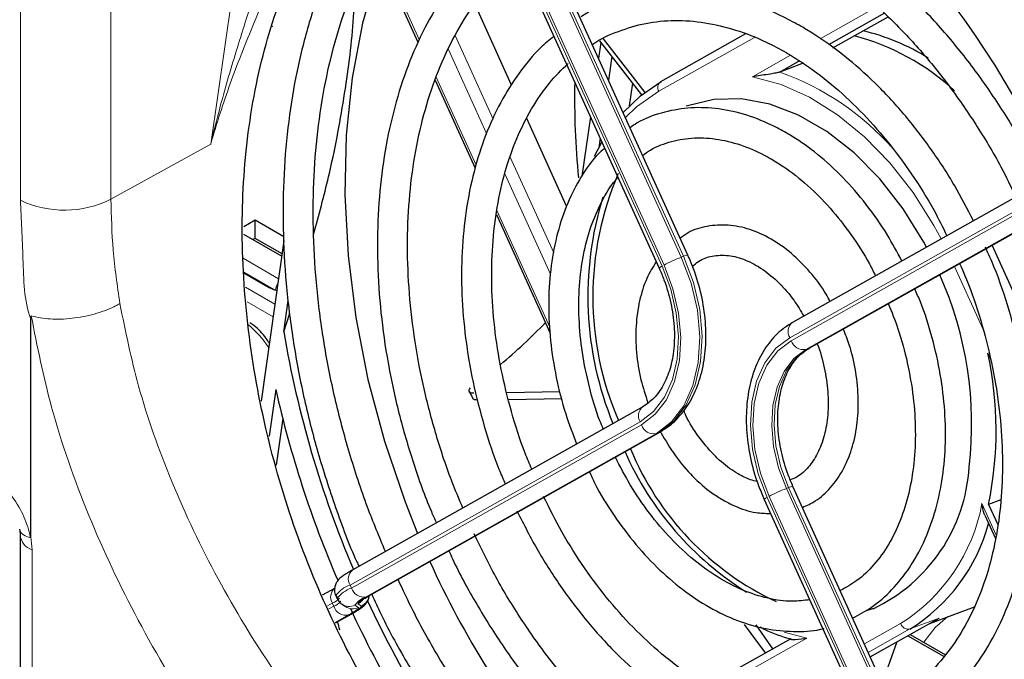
# Paper-space layout 'Blatt4' of a CAD drawing. Header units: millimetres. Extents: x 5 to 418, y 2 to 292.
# Tile 42 of 78: x 107 to 130, y 186 to 201. Entities that reach past the tile are written whole.
import ezdxf

# ---------------------------------------------------------------- set-up
doc = ezdxf.new("R2010")
doc.units = ezdxf.units.MM

psp = doc.layouts.new('Blatt4')

# ---------------------------------------------------------------- linework, layer by layer
at = {"color": 7, "linetype": 'Continuous', "lineweight": 18}
for p, q in [((111.093, 197.972), (113.206, 212.667)), ((106.547, 196.634), (106.547, 210.072)), ((108.712, 210.1), (108.712, 196.659)), ((117.469, 205.981), (122.334, 195.277)), ((122.39, 195.297), (117.511, 206.032)), ((117.011, 205.766), (121.876, 195.062)), ((121.923, 195.088), (117.058, 205.792)), ((115.024, 202.783), (116.076, 200.469)), ((125.651, 200.492), (127.009, 201.255)), ((116.93, 200.57), (117.839, 198.571)), ((124.083, 200.521), (121.799, 199.237)), ((117.683, 198.231), (116.772, 200.235)), ((124.038, 199.584), (124.946, 200.095)), ((116.483, 199.573), (117.435, 197.477)), ((108.712, 196.659), (111.093, 197.972)), ((118.251, 197.663), (119.289, 195.38)), ((119.21, 194.87), (118.12, 197.27)), ((131.351, 196.968), (124.925, 193.355)), ((124.958, 193.282), (131.382, 196.894)), ((117.929, 196.391), (119.195, 193.604)), ((131.521, 196.565), (125.313, 193.075)), ((125.369, 193.096), (131.524, 196.557)), ((111.869, 195.251), (112.715, 194.763)), ((122.39, 195.297), (122.334, 195.277)), ((129.548, 193.548), (128.862, 195.057)), ((112.602, 194.504), (111.886, 194.917)), ((111.924, 194.558), (112.628, 194.152)), ((112.586, 193.85), (111.961, 194.211)), ((125.369, 193.096), (125.313, 193.075)), ((121.351, 191.345), (114.422, 187.449)), ((114.455, 187.377), (121.384, 191.273)), ((121.739, 191.065), (114.81, 187.169)), ((114.846, 187.179), (121.794, 191.086)), ((121.794, 191.086), (121.739, 191.065)), ((124.899, 189.775), (124.844, 189.755)), ((124.844, 189.755), (129.708, 179.051)), ((129.778, 179.041), (124.899, 189.775)), ((124.386, 189.54), (129.251, 178.836)), ((129.298, 178.862), (124.433, 189.566)), ((129.517, 189.396), (129.86, 188.64)), ((106.826, 188.291), (106.826, 184.095)), ((114.422, 187.449), (114.455, 187.377)), ((113.999, 187.015), (113.882, 186.95)), ((114.032, 186.943), (113.999, 187.015)), ((114.694, 186.947), (114.609, 187.002)), ((113.916, 186.878), (114.032, 186.943)), ((114.539, 186.967), (114.624, 186.912)), ((114.387, 186.735), (114.069, 186.557)), ((114.073, 186.548), (114.423, 186.745)), ((126.71, 186.045), (127.574, 186.53)), ((128.492, 186.66), (127.795, 186.401)), ((124.789, 186.321), (125.335, 186.183)), ((127.795, 186.401), (126.802, 185.842)), ((125.335, 186.183), (123.138, 184.948))]:
    psp.add_line(p, q, dxfattribs=at)
at = {"color": 7, "linetype": 'Continuous', "lineweight": 25}
for p, q in [((122.493, 195.324), (117.615, 206.058)), ((116.943, 205.716), (121.808, 195.012)), ((114.992, 202.728), (116.045, 200.41)), ((118.282, 199.385), (117.4, 201.326)), ((127.186, 201.1), (125.85, 200.349)), ((125.954, 200.275), (127.274, 201.017)), ((120.414, 200.402), (120.359, 200.018)), ((120.383, 200.442), (121.388, 199.153)), ((120.468, 200.485), (121.462, 199.211)), ((123.871, 200.605), (121.84, 199.463)), ((120.673, 200.07), (120.593, 199.505)), ((125.161, 199.962), (124.689, 199.696)), ((125.247, 199.904), (124.689, 199.696)), ((116.458, 199.501), (117.412, 197.404)), ((121.098, 198.892), (121.174, 199.428)), ((119.595, 196.496), (118.646, 198.586)), ((120.163, 198.63), (119.962, 197.209)), ((120.397, 198.117), (120.364, 197.887)), ((120.264, 197.69), (120.439, 198.023)), ((131.24, 197.23), (124.991, 193.717)), ((125.393, 193.107), (131.525, 196.555)), ((112.154, 196.157), (111.883, 196.001)), ((112.837, 195.762), (112.154, 196.157)), ((112.154, 195.725), (112.154, 196.157)), ((117.917, 196.292), (119.203, 193.463)), ((111.88, 195.825), (112.791, 195.299)), ((112.154, 195.725), (112.104, 195.696)), ((112.798, 195.353), (112.154, 195.725)), ((112.842, 195.664), (112.301, 191.838)), ((131.978, 190.674), (129.757, 195.561)), ((111.887, 194.906), (112.493, 194.556)), ((112.841, 193.494), (112.947, 194.242)), ((106.794, 188.604), (106.794, 193.806)), ((112.841, 193.494), (112.984, 193.943)), ((125.369, 193.096), (125.393, 193.107)), ((129.711, 192.864), (129.657, 192.982)), ((112.647, 192.119), (112.49, 191.005)), ((118.166, 192.05), (119.435, 192.072)), ((121.417, 191.707), (114.488, 187.811)), ((118.208, 191.88), (119.479, 191.902)), ((112.813, 191.427), (112.655, 190.31)), ((114.871, 187.191), (121.819, 191.097)), ((121.819, 191.097), (121.794, 191.086)), ((129.881, 179.068), (125.003, 189.802)), ((124.317, 189.49), (129.182, 178.786)), ((129.969, 189.486), (129.673, 189.376)), ((129.673, 189.376), (129.893, 188.892)), ((129.585, 189.12), (129.841, 188.558)), ((106.542, 188.644), (106.542, 184.443)), ((114.065, 187.377), (113.759, 187.206)), ((114.079, 187.202), (114.112, 187.129)), ((114.117, 187.124), (114.112, 187.129)), ((114.232, 186.99), (114.316, 186.935)), ((114.871, 187.191), (114.846, 187.179)), ((114.074, 186.547), (114.448, 186.757)), ((114.448, 186.757), (114.423, 186.745)), ((126.762, 186.845), (126.987, 186.912)), ((128.269, 186.535), (129.335, 186.931)), ((126.85, 185.737), (128.492, 186.66)), ((124.343, 185.829), (123.846, 186.504)), ((124.112, 186.501), (124.512, 185.924)), ((124.949, 186.169), (122.958, 185.05)), ((127.135, 185.111), (127.495, 186.099)), ((127.745, 186.24), (128.611, 185.74)), ((127.802, 186.272), (128.644, 185.786))]:
    psp.add_line(p, q, dxfattribs=at)
at = {"color": 7, "linetype": 'Continuous', "lineweight": 25, "flags": 128}
for points in [[(115.165, 202.347), (115.076, 202.094), (114.722, 200.863), (114.473, 199.557), (114.332, 198.187), (114.299, 196.769), (114.375, 195.315), (114.559, 193.84), (114.849, 192.358), (115.244, 190.884), (115.737, 189.433), (116.036, 188.682)], [(120.945, 198.729), (121.358, 199.129), (121.855, 199.47)], [(128.191, 195.516), (128.127, 195.635), (127.635, 196.429), (127.077, 197.144), (126.465, 197.764), (125.814, 198.275), (125.138, 198.666), (124.451, 198.927), (123.77, 199.053), (123.109, 199.042), (122.484, 198.893), (122.455, 198.882)], [(112.493, 194.556), (112.614, 194.499), (112.675, 194.478)]]:
    psp.add_lwpolyline(points, dxfattribs=at)
at = {"color": 7, "linetype": 'Continuous', "lineweight": 18, "flags": 128}
for points in [[(128.545, 195.715), (128.369, 196.036), (127.872, 196.818), (127.315, 197.527), (126.71, 198.151), (126.068, 198.677), (125.4, 199.096), (124.719, 199.4), (124.038, 199.584)], [(121.799, 199.237), (121.268, 198.865), (121, 198.61)], [(122.334, 195.277), (122.569, 194.653), (122.719, 194.009), (122.777, 193.372), (122.741, 192.764), (122.613, 192.21), (122.397, 191.73), (122.102, 191.344), (121.739, 191.065)], [(121.794, 191.086), (122.157, 191.364), (122.452, 191.751), (122.668, 192.231), (122.797, 192.785), (122.833, 193.393), (122.775, 194.03), (122.625, 194.673), (122.39, 195.297)], [(121.876, 195.062), (122.084, 194.511), (122.216, 193.943), (122.267, 193.381), (122.235, 192.845), (122.122, 192.355), (121.932, 191.932), (121.671, 191.591), (121.351, 191.345)], [(121.384, 191.273), (121.713, 191.525), (121.98, 191.875), (122.176, 192.31), (122.292, 192.812), (122.324, 193.362), (122.272, 193.94), (122.136, 194.523), (121.923, 195.088)], [(124.925, 193.355), (124.596, 193.103), (124.329, 192.753), (124.133, 192.318), (124.017, 191.816), (123.985, 191.265), (124.037, 190.688), (124.173, 190.105), (124.386, 189.54)], [(124.433, 189.566), (124.225, 190.117), (124.093, 190.684), (124.042, 191.247), (124.074, 191.783), (124.187, 192.272), (124.377, 192.696), (124.638, 193.037), (124.958, 193.282)], [(125.313, 193.075), (125.027, 192.855), (124.794, 192.551), (124.624, 192.172), (124.523, 191.735), (124.495, 191.256), (124.54, 190.754), (124.658, 190.247), (124.844, 189.755)], [(124.899, 189.775), (124.714, 190.267), (124.596, 190.774), (124.55, 191.277), (124.579, 191.756), (124.68, 192.193), (124.85, 192.571), (125.082, 192.876), (125.369, 193.096)], [(114.624, 186.912), (114.627, 186.904), (114.621, 186.892), (114.605, 186.875), (114.579, 186.855), (114.544, 186.83), (114.531, 186.821)], [(128.701, 186.695), (128.403, 186.434), (128.129, 186.084)]]:
    psp.add_lwpolyline(points, dxfattribs=at)
at = {"color": 7, "linetype": 'Continuous', "lineweight": 25}
for centre, radius, start, end in [((125.546, 195.772), 5.034, 57.7022, 77.0689), ((125.034, 195.088), 5.655, 47.4115, 75.3829), ((139.382, 199.099), 19.597, 178.9552, 185.6474), ((127.664, 194.334), 7.442, 156.757, 203.395), ((128.075, 194.34), 7.973, 162.7432, 202.3742), ((120.535, 191.288), 8.736, 353.3147, 24.1224), ((109.371, 203.061), 13.482, 309.9007, 316.1153), ((137.445, 197.634), 24.95, 189.5521, 203.1627), ((121.176, 191.141), 8.679, 348.2659, 12.2477), ((138.134, 197.887), 26.132, 192.7517, 203.2704), ((127.902, 193.689), 7.558, 203.8646, 237.978), ((127.563, 193.361), 6.969, 202.4086, 244.8291), ((125.22, 190.505), 3.998, 295.1209, 356.6441), ((125.55, 190.038), 4.275, 301.6807, 344.8359), ((135.789, 196.796), 21.351, 204.2967, 220.0086), ((136.085, 196.897), 23.407, 204.8198, 219.3611), ((113.121, 189.016), 2.608, 299.0179, 302.7032), ((136.905, 197.261), 24.753, 204.7722, 216.4497), ((111.889, 185.86), 2.346, 12.715, 17.7374)]:
    psp.add_arc(centre, radius, start, end, dxfattribs=at)
at = {"color": 7, "linetype": 'Continuous', "lineweight": 18}
for centre, radius, start, end in [((122.515, 193.572), 6.498, 41.2466, 70.4562), ((121.944, 199.328), 0.171, 127.3727, 211.9684), ((107.604, 198.888), 2.489, 244.8826, 296.4231), ((123.543, 192.102), 3.397, 110.8451, 118.4746), ((122.493, 195.111), 0.213, 89.9953, 118.9724), ((121.929, 194.917), 0.154, 109.8792, 141.8105), ((112.949, 194.463), 0.308, 144.4418, 175.0732), ((125.157, 193.5), 0.273, 127.371, 211.9699), ((125.254, 193.381), 0.312, 198.4342, 280.9078), ((121.583, 191.49), 0.273, 127.3728, 211.9685), ((121.68, 191.371), 0.312, 198.4349, 280.9072), ((126.053, 186.58), 3.397, 110.8459, 118.4743), ((124.993, 189.626), 0.177, 86.9174, 122.0524), ((124.438, 189.395), 0.154, 109.8698, 141.8248), ((125.267, 190.186), 4.323, 302.2486, 349.4651), ((106.953, 188.683), 0.413, 185.5806, 252.0949), ((114.654, 187.594), 0.273, 127.3718, 211.9681), ((114.231, 187.16), 0.273, 127.3726, 211.9684), ((114.683, 186.727), 0.768, 109.8699, 141.8225), ((114.716, 186.655), 0.768, 109.869, 141.8235), ((114.751, 187.475), 0.312, 198.4351, 280.9069), ((113.868, 187.377), 0.384, 289.8703, 321.8227), ((113.901, 187.304), 0.384, 289.8718, 321.8201), ((114.406, 187.256), 0.318, 236.0613, 294.7245), ((114.964, 186.68), 0.513, 107.5032, 145.9196), ((114.981, 186.751), 0.449, 107.5047, 145.9181), ((114.475, 187.294), 0.321, 294.6715, 320.564), ((114.56, 187.239), 0.321, 294.6707, 352.0499), ((114.328, 187.041), 0.312, 198.4363, 280.9057), ((114.491, 187.201), 0.318, 236.7624, 294.72), ((114.269, 187.235), 0.513, 287.5032, 325.9196), ((127.759, 186.592), 0.195, 198.4349, 280.9064)]:
    psp.add_arc(centre, radius, start, end, dxfattribs=at)
at = {"color": 7, "linetype": 'Continuous', "lineweight": 25}
psp.add_ellipse((122.184, 191.868), major_axis=(-5.205, 14.733), ratio=0.666548, start_param=3.779944, end_param=5.691905, dxfattribs=at)
at = {"color": 7, "linetype": 'Continuous', "lineweight": 18}
psp.add_ellipse((111.77, 192.506), major_axis=(-0.8, 1.386), ratio=0.578674, start_param=4.819204, end_param=5.30107, dxfattribs=at)
at = {"color": 7, "linetype": 'Continuous', "lineweight": 25}
for points, knots in [([(120.892, 178.63), (120.835, 178.663), (120.552, 178.828), (119.823, 179.298), (118.719, 180.154), (117.334, 181.5), (115.926, 183.229), (114.599, 185.341), (113.491, 187.659), (112.648, 190.088), (112.08, 192.604), (111.815, 195.105), (111.861, 197.554), (112.223, 199.843), (112.897, 201.94), (113.861, 203.728), (115.031, 205.174), (115.967, 205.803), (116.412, 206.102)], [0, 0, 0, 0, 0.00666, 0.033311, 0.086696, 0.140978, 0.210888, 0.282824, 0.35284, 0.424829, 0.495875, 0.568926, 0.640947, 0.715027, 0.787542, 0.862171, 0.934463, 1, 1, 1, 1]), ([(116.85, 206.004), (116.606, 205.814), (116.108, 205.426), (115.434, 204.707), (114.816, 203.887), (114.275, 202.97), (113.813, 201.967), (113.434, 200.886), (113.143, 199.736), (112.941, 198.527), (112.83, 197.269), (112.81, 195.973), (112.883, 194.649), (113.046, 193.308), (113.3, 191.962), (113.638, 190.62), (114.07, 189.299), (114.405, 188.386), (114.618, 187.931), (114.635, 187.894)], [0, 0, 0, 0, 0.059, 0.12078, 0.182729, 0.24485, 0.30712, 0.369503, 0.43196, 0.494462, 0.556983, 0.619507, 0.682023, 0.744531, 0.807029, 0.869519, 0.932006, 0.994492, 1, 1, 1, 1]), ([(115.268, 188.25), (115.121, 188.602), (114.8, 189.371), (114.399, 190.595), (114.051, 191.9), (113.791, 193.211), (113.619, 194.516), (113.535, 195.805), (113.541, 197.065), (113.637, 198.285), (113.821, 199.456), (114.091, 200.567), (114.445, 201.608), (114.879, 202.57), (115.389, 203.447), (115.973, 204.227), (116.553, 204.854), (116.962, 205.171), (117.131, 205.302)], [0, 0, 0, 0, 0.0543009, 0.1186298, 0.1829534, 0.2472661, 0.3115635, 0.3758416, 0.4400986, 0.5043338, 0.5685512, 0.6327593, 0.6969685, 0.7612012, 0.8254917, 0.8898859, 0.9544378, 1, 1, 1, 1]), ([(130.954, 197.07), (130.902, 197.184), (130.676, 197.673), (130.204, 198.487), (129.544, 199.499), (128.819, 200.435), (128.045, 201.292), (127.226, 202.057), (126.391, 202.716), (125.821, 203.066), (125.547, 203.235)], [0, 0, 0, 0, 0.042112, 0.180146, 0.318221, 0.456348, 0.594538, 0.73279, 0.871093, 1, 1, 1, 1]), ([(118.126, 203.112), (117.958, 202.978), (117.563, 202.664), (117.019, 202.045), (116.487, 201.285), (116.035, 200.43), (115.664, 199.494), (115.379, 198.486), (115.183, 197.415), (115.079, 196.295), (115.067, 195.136), (115.146, 193.951), (115.317, 192.752), (115.575, 191.551), (115.926, 190.365), (116.232, 189.488), (116.444, 189.023), (116.484, 188.934)], [0, 0, 0, 0, 0.052547, 0.123292, 0.194307, 0.26559, 0.337093, 0.408749, 0.480496, 0.552287, 0.624086, 0.695875, 0.767651, 0.839413, 0.911166, 0.982916, 1, 1, 1, 1]), ([(125.187, 202.611), (125.332, 202.524), (125.756, 202.27), (126.447, 201.767), (127.242, 201.072), (128.001, 200.282), (128.716, 199.408), (129.375, 198.457), (129.918, 197.557), (130.209, 196.958), (130.326, 196.716)], [0, 0, 0, 0, 0.072445, 0.211434, 0.35043, 0.4894, 0.628374, 0.767378, 0.906414, 1, 1, 1, 1]), ([(117.118, 189.29), (117.024, 189.509), (116.774, 190.096), (116.453, 191.087), (116.152, 192.243), (115.941, 193.405), (115.816, 194.556), (115.781, 195.686), (115.836, 196.78), (115.979, 197.828), (116.208, 198.817), (116.52, 199.736), (116.912, 200.577), (117.379, 201.327), (117.884, 201.959), (118.26, 202.288), (118.432, 202.439)], [0, 0, 0, 0, 0.044279, 0.118704, 0.193119, 0.267515, 0.341883, 0.416216, 0.490513, 0.564775, 0.639015, 0.713252, 0.787524, 0.861895, 0.936452, 1, 1, 1, 1]), ([(113.55, 195.817), (113.676, 196.278), (113.975, 197.376), (114.292, 199.077), (114.496, 200.608), (114.528, 201.483), (114.539, 201.773)], [0, 0, 0, 0, 0.225049, 0.535293, 0.845517, 1, 1, 1, 1]), ([(125.2, 200.784), (125.061, 200.861), (124.66, 201.082), (123.985, 201.36), (123.183, 201.575), (122.391, 201.664), (121.619, 201.63), (120.883, 201.465), (120.319, 201.258), (120.022, 201.067), (119.937, 201.012)], [0, 0, 0, 0, 0.077418, 0.223102, 0.368555, 0.513362, 0.657314, 0.800383, 0.942807, 1, 1, 1, 1]), ([(120.209, 200.35), (120.214, 200.354), (120.405, 200.498), (120.829, 200.679), (121.478, 200.879), (122.173, 200.946), (122.892, 200.894), (123.627, 200.719), (124.28, 200.466), (124.682, 200.246), (124.84, 200.16)], [0, 0, 0, 0, 0.004436, 0.154336, 0.305295, 0.456468, 0.606844, 0.756075, 0.904285, 1, 1, 1, 1]), ([(112.569, 200.78), (112.569, 200.781), (112.569, 200.784), (112.571, 200.789), (112.576, 200.792), (112.578, 200.794)], [0, 0, 0, 0, 0.095035, 0.613537, 1, 1, 1, 1]), ([(129.312, 196.146), (129.167, 196.427), (128.857, 197.028), (128.298, 197.88), (127.663, 198.703), (126.974, 199.443), (126.242, 200.09), (125.643, 200.52), (125.291, 200.729), (125.2, 200.784)], [0, 0, 0, 0, 0.140489, 0.30092, 0.461444, 0.622077, 0.782822, 0.943648, 1, 1, 1, 1]), ([(119.291, 200.549), (119.184, 200.461), (118.879, 200.21), (118.45, 199.681), (118.006, 198.983), (117.646, 198.192), (117.369, 197.326), (117.181, 196.395), (117.084, 195.412), (117.08, 194.392), (117.168, 193.347), (117.346, 192.292), (117.617, 191.244), (117.882, 190.427), (118.08, 189.978), (118.132, 189.86)], [0, 0, 0, 0, 0.045019, 0.127901, 0.211242, 0.295023, 0.379137, 0.463458, 0.547881, 0.632331, 0.716768, 0.801183, 0.885579, 0.969966, 1, 1, 1, 1]), ([(124.84, 200.16), (124.965, 200.085), (125.332, 199.864), (125.928, 199.416), (126.609, 198.789), (127.252, 198.07), (127.844, 197.269), (128.326, 196.506), (128.579, 195.993), (128.679, 195.79)], [0, 0, 0, 0, 0.084177, 0.246151, 0.408141, 0.570095, 0.732074, 0.894106, 1, 1, 1, 1]), ([(118.765, 190.216), (118.71, 190.343), (118.517, 190.79), (118.267, 191.589), (118.019, 192.595), (117.863, 193.603), (117.794, 194.595), (117.815, 195.557), (117.923, 196.474), (118.118, 197.333), (118.394, 198.123), (118.749, 198.829), (119.159, 199.435), (119.478, 199.751), (119.631, 199.902)], [0, 0, 0, 0, 0.035357, 0.123888, 0.2124, 0.300872, 0.389288, 0.477636, 0.565916, 0.654146, 0.742364, 0.830643, 0.919121, 1, 1, 1, 1]), ([(124.689, 199.696), (124.683, 199.694), (124.669, 199.689), (124.636, 199.681), (124.563, 199.665), (124.36, 199.632), (124.185, 199.607), (124.056, 199.587), (124.038, 199.585), (124.038, 199.584)], [0, 0, 0, 0, 0.027867, 0.062396, 0.122985, 0.30406, 0.901495, 0.996785, 1, 1, 1, 1]), ([(124.841, 198.245), (124.724, 198.309), (124.387, 198.493), (123.818, 198.709), (123.145, 198.846), (122.486, 198.856), (121.861, 198.734), (121.398, 198.567), (121.167, 198.406), (121.11, 198.367)], [0, 0, 0, 0, 0.09234, 0.265278, 0.437641, 0.608506, 0.777563, 0.945173, 1, 1, 1, 1]), ([(121.411, 197.704), (121.473, 197.75), (121.685, 197.905), (122.099, 198.053), (122.644, 198.144), (123.225, 198.107), (123.809, 197.953), (124.23, 197.764), (124.448, 197.64), (124.481, 197.622)], [0, 0, 0, 0, 0.075135, 0.256832, 0.440646, 0.623363, 0.803455, 0.970194, 1, 1, 1, 1]), ([(127.603, 195.185), (127.489, 195.398), (127.235, 195.876), (126.759, 196.546), (126.202, 197.192), (125.606, 197.735), (125.144, 198.066), (124.89, 198.217), (124.841, 198.245)], [0, 0, 0, 0, 0.162028, 0.362821, 0.563846, 0.765136, 0.955418, 1, 1, 1, 1]), ([(120.503, 197.883), (120.432, 197.816), (120.202, 197.601), (119.89, 197.132), (119.572, 196.492), (119.342, 195.768), (119.2, 194.982), (119.152, 194.149), (119.196, 193.285), (119.335, 192.408), (119.543, 191.577), (119.743, 191.056), (119.835, 190.818)], [0, 0, 0, 0, 0.047368, 0.153075, 0.259762, 0.367269, 0.475287, 0.58354, 0.691833, 0.800095, 0.908321, 1, 1, 1, 1]), ([(124.481, 197.622), (124.582, 197.561), (124.877, 197.381), (125.356, 197.002), (125.898, 196.46), (126.393, 195.827), (126.755, 195.278), (126.925, 194.928), (126.972, 194.831)], [0, 0, 0, 0, 0.105458, 0.309555, 0.513708, 0.717815, 0.922014, 1, 1, 1, 1]), ([(120.47, 191.175), (120.443, 191.239), (120.304, 191.564), (120.129, 192.18), (119.958, 193.001), (119.88, 193.815), (119.889, 194.6), (119.985, 195.338), (120.164, 196.017), (120.426, 196.61), (120.651, 196.998), (120.803, 197.155), (120.824, 197.177)], [0, 0, 0, 0, 0.029543, 0.148807, 0.268009, 0.387087, 0.505997, 0.624727, 0.743331, 0.861924, 0.980785, 1, 1, 1, 1]), ([(128.78, 181.492), (128.851, 181.525), (129.179, 181.676), (129.711, 182.061), (130.364, 182.643), (130.946, 183.336), (131.455, 184.124), (131.887, 185.001), (132.235, 185.958), (132.495, 186.985), (132.667, 188.07), (132.746, 189.202), (132.734, 190.369), (132.63, 191.559), (132.434, 192.759), (132.153, 193.958), (131.778, 195.139), (131.479, 195.96), (131.284, 196.37), (131.266, 196.409)], [0, 0, 0, 0, 0.01793, 0.082056, 0.14629, 0.210735, 0.275431, 0.340362, 0.405477, 0.470715, 0.536024, 0.601362, 0.666702, 0.732031, 0.797347, 0.862651, 0.927949, 0.993247, 1, 1, 1, 1]), ([(125.887, 194.221), (125.856, 194.28), (125.722, 194.537), (125.413, 194.932), (124.974, 195.38), (124.487, 195.725), (123.975, 195.956), (123.455, 196.062), (122.955, 196.029), (122.564, 195.916), (122.37, 195.776), (122.308, 195.731)], [0, 0, 0, 0, 0.039012, 0.168943, 0.299309, 0.430142, 0.560972, 0.69065, 0.817757, 0.941855, 1, 1, 1, 1]), ([(130.631, 196.052), (130.744, 195.789), (131.015, 195.158), (131.354, 194.122), (131.656, 192.966), (131.869, 191.804), (131.995, 190.653), (132.032, 189.523), (131.979, 188.427), (131.838, 187.379), (131.61, 186.389), (131.299, 185.468), (130.909, 184.626), (130.444, 183.872), (129.91, 183.211), (129.308, 182.661), (128.828, 182.306), (128.536, 182.172), (128.482, 182.147)], [0, 0, 0, 0, 0.04785, 0.11473, 0.181602, 0.248457, 0.315286, 0.382085, 0.44885, 0.515585, 0.582299, 0.64901, 0.715752, 0.782581, 0.849576, 0.916832, 0.984428, 1, 1, 1, 1]), ([(127.61, 184.017), (127.626, 184.024), (127.872, 184.124), (128.302, 184.427), (128.884, 184.927), (129.393, 185.543), (129.83, 186.25), (130.187, 187.045), (130.458, 187.916), (130.641, 188.85), (130.732, 189.836), (130.73, 190.858), (130.636, 191.904), (130.453, 192.959), (130.177, 194.007), (129.892, 194.866), (129.671, 195.356), (129.599, 195.516)], [0, 0, 0, 0, 0.005043, 0.077567, 0.15019, 0.223125, 0.296467, 0.370192, 0.444203, 0.518389, 0.592661, 0.666953, 0.741233, 0.815493, 0.889737, 0.963975, 1, 1, 1, 1]), ([(121.819, 191.097), (121.896, 191.145), (122.104, 191.276), (122.394, 191.576), (122.657, 192.011), (122.838, 192.527), (122.929, 193.107), (122.926, 193.729), (122.828, 194.367), (122.673, 194.905), (122.54, 195.215), (122.493, 195.324)], [0, 0, 0, 0, 0.069025, 0.188183, 0.308618, 0.431379, 0.555888, 0.681193, 0.806608, 0.931999, 1, 1, 1, 1]), ([(122.603, 195.058), (122.649, 195.099), (122.79, 195.224), (123.074, 195.317), (123.45, 195.338), (123.864, 195.229), (124.279, 195.004), (124.674, 194.673), (125.011, 194.291), (125.186, 193.996), (125.262, 193.869)], [0, 0, 0, 0, 0.0692666, 0.209507, 0.3558972, 0.4972449, 0.6329457, 0.7663568, 0.8992769, 1, 1, 1, 1]), ([(121.736, 195.169), (121.657, 195.04), (121.484, 194.76), (121.324, 194.238), (121.239, 193.64), (121.253, 193.001), (121.347, 192.378), (121.478, 191.983), (121.538, 191.802)], [0, 0, 0, 0, 0.148595, 0.321568, 0.496907, 0.673278, 0.849755, 1, 1, 1, 1]), ([(121.808, 195.012), (121.847, 194.921), (121.962, 194.651), (122.097, 194.181), (122.177, 193.622), (122.17, 193.089), (122.079, 192.609), (121.913, 192.206), (121.69, 191.894), (121.507, 191.769), (121.417, 191.707)], [0, 0, 0, 0, 0.069209, 0.20344, 0.337613, 0.471284, 0.604355, 0.737111, 0.870282, 1, 1, 1, 1]), ([(128.984, 195.126), (129.072, 194.921), (129.297, 194.395), (129.571, 193.515), (129.81, 192.508), (129.959, 191.501), (130.02, 190.511), (129.993, 189.553), (129.877, 188.64), (129.675, 187.786), (129.392, 187.003), (129.032, 186.303), (128.601, 185.691), (128.101, 185.186), (127.673, 184.851), (127.397, 184.725), (127.325, 184.691)], [0, 0, 0, 0, 0.049422, 0.126349, 0.203259, 0.280132, 0.356955, 0.433719, 0.510424, 0.587089, 0.663747, 0.740464, 0.817367, 0.894628, 0.97244, 1, 1, 1, 1]), ([(126.429, 186.664), (126.582, 186.744), (126.922, 186.92), (127.377, 187.327), (127.797, 187.847), (128.14, 188.463), (128.401, 189.16), (128.574, 189.925), (128.655, 190.744), (128.642, 191.599), (128.538, 192.475), (128.339, 193.349), (128.127, 194.039), (127.957, 194.418), (127.91, 194.522)], [0, 0, 0, 0, 0.072127, 0.159379, 0.247159, 0.33574, 0.425074, 0.514926, 0.605046, 0.695247, 0.785431, 0.875584, 0.96572, 1, 1, 1, 1]), ([(127.28, 194.168), (127.36, 193.97), (127.547, 193.508), (127.746, 192.754), (127.888, 191.933), (127.94, 191.126), (127.903, 190.354), (127.781, 189.632), (127.576, 188.978), (127.296, 188.403), (126.945, 187.922), (126.558, 187.549), (126.267, 187.392), (126.131, 187.319)], [0, 0, 0, 0, 0.07102, 0.165284, 0.25948, 0.353566, 0.447512, 0.541323, 0.635062, 0.728836, 0.822928, 0.917807, 1, 1, 1, 1]), ([(106.806, 193.873), (106.806, 193.873), (106.804, 193.873), (106.802, 193.872), (106.798, 193.866), (106.794, 193.843), (106.794, 193.821), (106.794, 193.806)], [0, 0, 0, 0, 0.025397, 0.058855, 0.121002, 0.388368, 1, 1, 1, 1]), ([(112.497, 193.221), (112.472, 193.26), (112.366, 193.424), (112.201, 193.592), (112.062, 193.687), (112.032, 193.708)], [0, 0, 0, 0, 0.191917, 0.82521, 1, 1, 1, 1]), ([(124.991, 193.717), (124.915, 193.669), (124.706, 193.539), (124.417, 193.238), (124.153, 192.803), (123.972, 192.287), (123.882, 191.707), (123.884, 191.086), (123.982, 190.447), (124.138, 189.91), (124.271, 189.599), (124.317, 189.49)], [0, 0, 0, 0, 0.069024, 0.188183, 0.308618, 0.431379, 0.555888, 0.681193, 0.806608, 0.931999, 1, 1, 1, 1]), ([(125.229, 189.304), (125.334, 189.35), (125.584, 189.461), (125.912, 189.767), (126.207, 190.183), (126.42, 190.687), (126.545, 191.26), (126.579, 191.884), (126.514, 192.533), (126.389, 193.103), (126.254, 193.437), (126.203, 193.563)], [0, 0, 0, 0, 0.083746, 0.199721, 0.316788, 0.43614, 0.557551, 0.680091, 0.802941, 0.925775, 1, 1, 1, 1]), ([(125.003, 189.802), (124.963, 189.894), (124.848, 190.163), (124.713, 190.633), (124.633, 191.193), (124.64, 191.726), (124.731, 192.206), (124.897, 192.608), (125.12, 192.921), (125.303, 193.046), (125.393, 193.107)], [0, 0, 0, 0, 0.069209, 0.20344, 0.337613, 0.471284, 0.604355, 0.737111, 0.870282, 1, 1, 1, 1]), ([(125.578, 193.211), (125.579, 193.21), (125.661, 193.027), (125.756, 192.633), (125.849, 192.06), (125.846, 191.509), (125.762, 191.01), (125.602, 190.584), (125.377, 190.253), (125.153, 190.043), (124.992, 189.984), (124.936, 189.963)], [0, 0, 0, 0, 0.001053, 0.134309, 0.267333, 0.399858, 0.531777, 0.663328, 0.795153, 0.929192, 1, 1, 1, 1]), ([(117.295, 192.157), (117.281, 192.139), (117.252, 192.101), (117.263, 192.061), (117.307, 192.039), (117.358, 192.037), (117.379, 192.037)], [0, 0, 0, 0, 0.266471, 0.532972, 0.798974, 1, 1, 1, 1]), ([(117.263, 192.074), (117.271, 192.058), (117.306, 191.995), (117.341, 191.931), (117.367, 191.884)], [0, 0, 0, 0, 0.25002, 1, 1, 1, 1]), ([(117.473, 191.867), (117.444, 191.868), (117.387, 191.87), (117.367, 191.891), (117.358, 191.902)], [0, 0, 0, 0, 0.508907, 1, 1, 1, 1]), ([(123.69, 190.104), (123.623, 190.146), (123.422, 190.27), (123.095, 190.556), (122.744, 190.987), (122.506, 191.35), (122.412, 191.574), (122.395, 191.614)], [0, 0, 0, 0, 0.136449, 0.404552, 0.672964, 0.941476, 1, 1, 1, 1]), ([(121.843, 191.095), (121.955, 190.904), (122.18, 190.521), (122.599, 190.034), (122.989, 189.692), (123.242, 189.535), (123.33, 189.481)], [0, 0, 0, 0, 0.2819038, 0.56459, 0.8483083, 1, 1, 1, 1]), ([(125.404, 187.099), (125.266, 187.081), (124.945, 187.04), (124.404, 187.118), (123.807, 187.309), (123.211, 187.618), (122.631, 188.035), (122.078, 188.55), (121.567, 189.156), (121.118, 189.808), (120.875, 190.28), (120.761, 190.502)], [0, 0, 0, 0, 0.089476, 0.207926, 0.324649, 0.440085, 0.554841, 0.66934, 0.783783, 0.89826, 1, 1, 1, 1]), ([(120.138, 190.152), (120.181, 190.059), (120.35, 189.693), (120.721, 189.104), (121.24, 188.406), (121.818, 187.793), (122.437, 187.272), (123.088, 186.856), (123.759, 186.555), (124.435, 186.372), (125.097, 186.331), (125.537, 186.35), (125.74, 186.416), (125.741, 186.417)], [0, 0, 0, 0, 0.036498, 0.143622, 0.250847, 0.358206, 0.465703, 0.573284, 0.680752, 0.787803, 0.894048, 0.9992, 1, 1, 1, 1]), ([(124.151, 189.925), (124.096, 189.935), (123.948, 189.963), (123.79, 190.049), (123.69, 190.104)], [0, 0, 0, 0, 0.366364, 1, 1, 1, 1]), ([(126.623, 184.416), (126.507, 184.381), (126.173, 184.28), (125.581, 184.244), (124.861, 184.302), (124.125, 184.487), (123.387, 184.787), (122.656, 185.201), (121.943, 185.722), (121.259, 186.343), (120.612, 187.055), (120.015, 187.849), (119.483, 188.686), (119.187, 189.28), (119.045, 189.565)], [0, 0, 0, 0, 0.047587, 0.136648, 0.22521, 0.313094, 0.400389, 0.487289, 0.573972, 0.660565, 0.747135, 0.833716, 0.920325, 1, 1, 1, 1]), ([(123.33, 189.481), (123.421, 189.433), (123.678, 189.296), (124.057, 189.168), (124.34, 189.161), (124.451, 189.158)], [0, 0, 0, 0, 0.247796, 0.705508, 1, 1, 1, 1]), ([(129.588, 189.121), (129.583, 189.132), (129.542, 189.208), (129.528, 189.31), (129.517, 189.395), (129.517, 189.396)], [0, 0, 0, 0, 0.138115, 0.993387, 1, 1, 1, 1]), ([(118.41, 189.218), (118.573, 188.896), (118.9, 188.253), (119.478, 187.359), (120.11, 186.532), (120.796, 185.787), (121.525, 185.133), (122.288, 184.581), (123.075, 184.137), (123.876, 183.81), (124.678, 183.603), (125.469, 183.523), (126.227, 183.558), (126.7, 183.682), (126.929, 183.743)], [0, 0, 0, 0, 0.083874, 0.167781, 0.251735, 0.335746, 0.419817, 0.503931, 0.588033, 0.672031, 0.755798, 0.839184, 0.922073, 1, 1, 1, 1]), ([(106.526, 188.786), (106.534, 188.735), (106.543, 188.673), (106.542, 188.633), (106.542, 188.626)], [0, 0, 0, 0, 0.842219, 1, 1, 1, 1]), ([(127.827, 181.855), (127.612, 181.785), (127.147, 181.633), (126.385, 181.545), (125.561, 181.563), (124.718, 181.705), (123.866, 181.967), (123.015, 182.345), (122.174, 182.835), (121.351, 183.432), (120.556, 184.129), (119.798, 184.921), (119.084, 185.796), (118.425, 186.749), (117.852, 187.707), (117.534, 188.367), (117.389, 188.669)], [0, 0, 0, 0, 0.063611, 0.137705, 0.211571, 0.285085, 0.358245, 0.431126, 0.503819, 0.576405, 0.648942, 0.721465, 0.793991, 0.866532, 0.939091, 1, 1, 1, 1]), ([(106.788, 188.575), (106.788, 188.575), (106.789, 188.574), (106.79, 188.575), (106.792, 188.578), (106.793, 188.588), (106.794, 188.597), (106.794, 188.604)], [0, 0, 0, 0, 0.030284, 0.070215, 0.144446, 0.404689, 1, 1, 1, 1]), ([(116.783, 188.266), (116.812, 188.202), (117.008, 187.76), (117.442, 186.984), (118.084, 185.954), (118.793, 184.997), (119.554, 184.118), (120.362, 183.326), (121.208, 182.631), (122.084, 182.04), (122.979, 181.559), (123.886, 181.195), (124.795, 180.951), (125.694, 180.829), (126.573, 180.835), (127.379, 180.945), (127.869, 181.111), (128.091, 181.186)], [0, 0, 0, 0, 0.012203, 0.083781, 0.155377, 0.227, 0.298654, 0.37034, 0.442056, 0.513785, 0.585491, 0.657124, 0.728617, 0.799893, 0.870886, 0.941577, 1, 1, 1, 1]), ([(114.488, 187.811), (114.447, 187.787), (114.319, 187.713), (114.219, 187.648), (114.123, 187.555), (114.067, 187.459), (114.044, 187.347), (114.055, 187.239), (114.093, 187.186), (114.107, 187.166)], [0, 0, 0, 0, 0.1692085, 0.5196017, 0.6520716, 0.7450335, 0.8397404, 0.9406958, 1, 1, 1, 1]), ([(129.097, 178.974), (129.075, 178.964), (128.783, 178.827), (128.177, 178.674), (127.285, 178.526), (126.358, 178.512), (125.41, 178.617), (124.45, 178.843), (123.486, 179.187), (122.525, 179.647), (121.576, 180.219), (120.646, 180.896), (119.745, 181.675), (118.878, 182.549), (118.056, 183.509), (117.283, 184.548), (116.57, 185.659), (115.994, 186.673), (115.688, 187.333), (115.571, 187.584)], [0, 0, 0, 0, 0.005168, 0.069601, 0.134058, 0.198393, 0.262529, 0.326446, 0.39017, 0.453747, 0.517225, 0.580646, 0.644039, 0.707423, 0.770808, 0.834202, 0.897607, 0.961023, 1, 1, 1, 1]), ([(114.942, 187.23), (115.015, 187.068), (115.28, 186.485), (115.812, 185.528), (116.53, 184.373), (117.314, 183.287), (118.152, 182.278), (119.038, 181.353), (119.965, 180.521), (120.926, 179.789), (121.913, 179.163), (122.917, 178.649), (123.931, 178.251), (124.945, 177.973), (125.95, 177.818), (126.939, 177.786), (127.9, 177.881), (128.747, 178.064), (129.251, 178.269), (129.463, 178.354)], [0, 0, 0, 0, 0.023918, 0.086124, 0.148342, 0.210575, 0.272826, 0.335097, 0.397386, 0.459689, 0.521991, 0.58427, 0.646497, 0.708632, 0.770634, 0.832465, 0.894106, 0.955572, 1, 1, 1, 1]), ([(114.118, 187.13), (114.134, 187.097), (114.162, 187.041), (114.211, 187.005), (114.232, 186.99)], [0, 0, 0, 0, 0.577062, 1, 1, 1, 1]), ([(114.448, 186.757), (114.489, 186.781), (114.617, 186.854), (114.718, 186.92), (114.812, 187.013), (114.868, 187.102), (114.877, 187.167), (114.881, 187.196)], [0, 0, 0, 0, 0.206647, 0.634566, 0.796346, 0.909877, 1, 1, 1, 1]), ([(114.71, 187.091), (114.709, 187.091), (114.707, 187.089), (114.733, 187.109), (114.789, 187.144), (114.849, 187.178), (114.871, 187.191)], [0, 0, 0, 0, 0.06548, 0.325709, 0.746946, 1, 1, 1, 1]), ([(124.213, 186.454), (124.246, 186.436), (124.49, 186.298), (124.741, 186.223), (124.957, 186.158)], [0, 0, 0, 0, 0.136036, 1, 1, 1, 1]), ([(124.962, 186.175), (124.958, 186.173), (124.947, 186.169), (124.94, 186.162), (124.948, 186.153), (125.042, 186.147), (125.191, 186.162), (125.316, 186.18), (125.334, 186.183), (125.335, 186.183)], [0, 0, 0, 0, 0.027864, 0.062389, 0.122984, 0.304055, 0.901496, 0.996786, 1, 1, 1, 1])]:
    psp.add_open_spline(points, degree=3, knots=knots, dxfattribs=at)
at = {"color": 7, "linetype": 'Continuous', "lineweight": 18}
for points, knots in [([(111.093, 197.972), (111.094, 197.977), (111.21, 198.465), (111.463, 199.422), (111.852, 200.681), (112.096, 201.428), (112.199, 201.744)], [0, 0, 0, 0, 0.003605, 0.367474, 0.732975, 1, 1, 1, 1]), ([(112.471, 201.671), (112.342, 201.371), (112.039, 200.667), (111.548, 199.428), (111.235, 198.472), (111.094, 197.977), (111.093, 197.972)], [0, 0, 0, 0, 0.267972, 0.630132, 0.996417, 1, 1, 1, 1]), ([(106.794, 193.806), (106.794, 193.806), (106.631, 194.223), (106.618, 195.283), (106.571, 196.182), (106.547, 196.634)], [0, 0, 0, 0, 0.000008, 0.497555, 1, 1, 1, 1]), ([(108.712, 196.659), (108.721, 196.256), (108.738, 195.447), (108.862, 194.595), (108.924, 194.168)], [0, 0, 0, 0, 0.497693, 1, 1, 1, 1]), ([(108.924, 194.168), (108.905, 194.157), (108.86, 194.132), (108.673, 194.038), (108.317, 193.905), (107.782, 193.803), (107.245, 193.783), (106.952, 193.843), (106.806, 193.873)], [0, 0, 0, 0, 0.032414, 0.079524, 0.309644, 0.539763, 0.769882, 1, 1, 1, 1]), ([(108.924, 194.168), (109.057, 193.514), (109.342, 192.113), (110.132, 189.891), (111.22, 187.602), (112.573, 185.376), (114.118, 183.31), (115.832, 181.426), (117.251, 180.139), (118.089, 179.497), (118.306, 179.331)], [0, 0, 0, 0, 0.119205, 0.25544, 0.395608, 0.532229, 0.67279, 0.80972, 0.950632, 1, 1, 1, 1]), ([(113.594, 180.64), (113.226, 181.055), (112.253, 182.153), (110.791, 184.144), (109.326, 186.575), (108.129, 189.125), (107.265, 191.58), (106.951, 193.15), (106.806, 193.873)], [0, 0, 0, 0, 0.109576, 0.290024, 0.475695, 0.656124, 0.841713, 1, 1, 1, 1]), ([(105.611, 190.218), (105.746, 190.134), (106.016, 189.967), (106.376, 189.557), (106.65, 189.085), (106.757, 188.747), (106.786, 188.582), (106.788, 188.575)], [0, 0, 0, 0, 0.247376, 0.494646, 0.741802, 0.988683, 1, 1, 1, 1]), ([(106.537, 188.787), (106.536, 188.776), (106.532, 188.723), (106.611, 188.643), (106.729, 188.597), (106.788, 188.575)], [0, 0, 0, 0, 0.114597, 0.5573, 1, 1, 1, 1]), ([(106.794, 188.604), (106.794, 188.604), (106.812, 188.496), (106.819, 188.393), (106.826, 188.291)], [0, 0, 0, 0, 0.000067, 1, 1, 1, 1])]:
    psp.add_open_spline(points, degree=3, knots=knots, dxfattribs=at)

doc.saveas('drawing.dxf')
